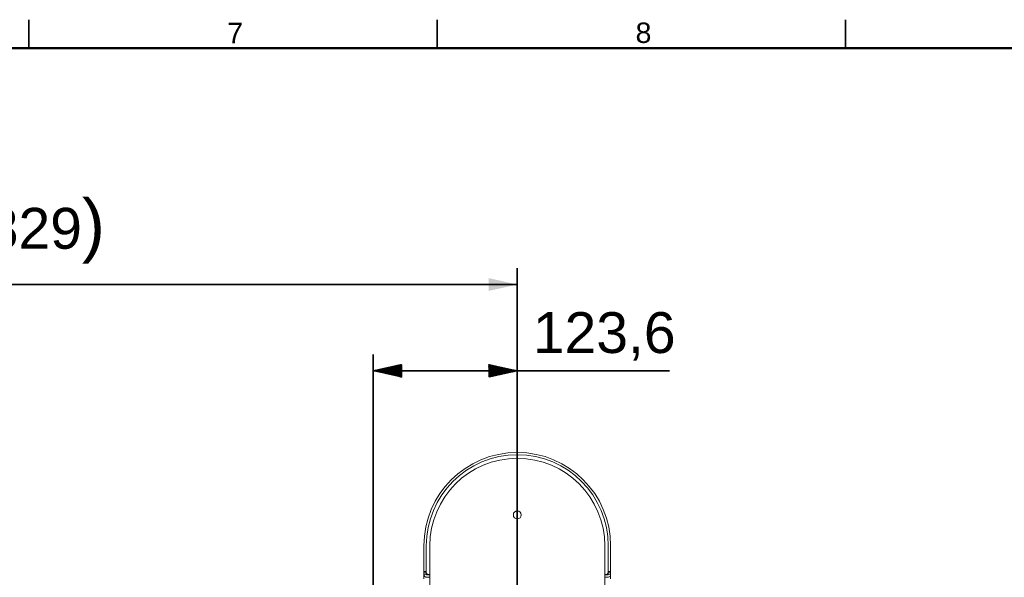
# Model space of a CAD drawing. Header units: millimetres. Extents: x 4 to 1188, y 1 to 840.
# Tile 136 of 197: x 293 to 414, y 771 to 840. Entities that reach past the tile are written whole.
import ezdxf

# ---------------------------------------------------------------- set-up
doc = ezdxf.new("R2010")
doc.units = ezdxf.units.MM
doc.layers.add('1', color=7, linetype='Continuous')
doc.layers.add('256', color=7, linetype='Continuous')
doc.styles.add('Arial Unicode MS', font='Arial Unicode MS')
doc.dimstyles.get("Standard").update_dxf_attribs({"dimtxt": 0.18, "dimasz": 0.18, "dimexe": 0.18, "dimexo": 0.0625, "dimgap": 0.09, "dimtad": 0, "dimtih": 1, "dimtoh": 1, "dimdec": 4, "dimzin": 0, "dimdsep": 46, "dimtxsty": 'Standard', "dimcen": 0.09, "dimadec": 0, "dimazin": 0, "dimtfac": 1, "dimtdec": 4, "dimtofl": 0, "dimtmove": 0, "dimatfit": 3, "dimfxl": 0, "dimtolj": 1, "dimtzin": 0, "dimarcsym": 0})

# ---------------------------------------------------------------- blocks, each defined once
blk = doc.blocks.new('_U10')
at = {"layer": '1', "color": 18, "lineweight": 35}
for p, q in [((235.91, 757.85), (235.91, 809.08)), ((354.31, 614.91), (354.31, 809.08)), ((235.91, 807.08), (354.31, 807.08))]:
    blk.add_line(p, q, dxfattribs=at)
at = {"layer": '1', "color": 18, "lineweight": 70}
for points in [[(235.91, 807.08), (239.41, 807.86), (239.41, 806.3)], [(354.31, 807.08), (350.81, 806.3), (350.81, 807.86)]]:
    blk.add_solid(points, dxfattribs=at)
at = {"layer": '1', "color": 18, "linetype": 'Continuous', "lineweight": 13, "insert": (286.53, 809.64), "char_height": 5, "attachment_point": 7, "line_spacing_factor": 1.047437, "style": 'Arial Unicode MS'}
blk.add_mtext('\\fArial Unicode MS|b0|i0;\\W1.0000;{\\H1.21x;(}829{\\H1.21x;)}', dxfattribs=at)

msp = doc.modelspace()

# ---------------------------------------------------------------- hatches: boundary and pattern name
at = {"layer": '1', "linetype": 'Continuous', "lineweight": 35}
h = msp.add_hatch(dxfattribs=at)
h.set_pattern_fill('ANSI31', color=18, scale=0.0062, angle=-3.6e-14, style=0)
h.paths.add_polyline_path([(336.6497, 796.5196), (340.1497, 797.2956), (340.1497, 795.7437)], flags=0)
h = msp.add_hatch(dxfattribs=at)
h.set_pattern_fill('ANSI31', color=18, scale=0.0062, angle=-2.1e-14, style=0)
h.paths.add_polyline_path([(354.3068, 796.5196), (350.8068, 795.7437), (350.8068, 797.2956)], flags=0)

# ---------------------------------------------------------------- linework, layer by layer
at = {"layer": '1', "color": 18, "linetype": 'Continuous', "lineweight": 35}
for p, q in [((336.6497, 681.1053), (336.6497, 798.5196)), ((354.3068, 671.6196), (354.3068, 798.5196)), ((336.6497, 796.5196), (372.9257, 796.5196))]:
    msp.add_line(p, q, dxfattribs=at)
at = {"layer": '1', "color": 154, "linetype": 'Continuous', "lineweight": 13}
for p, q in [((342.8782, 775.0911), (342.8782, 771.9196)), ((343.1639, 775.0911), (343.1639, 771.9196)), ((343.1639, 771.8768), (343.1639, 775.0911)), ((343.5925, 715.7339), (343.5925, 775.0911)), ((365.0211, 775.0911), (365.0211, 715.7339)), ((365.4496, 771.9196), (365.4496, 775.0911)), ((365.4496, 775.0911), (365.4496, 771.8768)), ((365.7354, 771.9196), (365.7354, 775.0911)), ((342.8782, 771.6339), (342.8782, 771.9196)), ((342.8782, 771.0264), (342.8782, 771.6339)), ((343.1639, 771.6339), (342.8782, 771.6339)), ((343.1639, 771.8768), (343.1639, 771.6339)), ((343.1639, 771.7339), (343.2022, 771.7339)), ((365.4114, 771.7339), (365.4496, 771.7339)), ((365.4496, 771.6339), (365.4496, 771.8768)), ((365.7354, 771.6339), (365.4496, 771.6339)), ((365.7354, 771.6339), (365.7354, 771.9196)), ((365.7354, 771.6339), (365.7354, 771.0264)), ((343.2782, 771.5196), (343.5925, 771.5196)), ((343.2782, 771.2339), (343.5925, 771.2339)), ((343.5925, 771.5911), (343.4496, 771.5911)), ((365.1639, 771.5911), (365.0211, 771.5911)), ((365.0211, 771.5196), (365.3354, 771.5196)), ((365.0211, 771.2339), (365.3354, 771.2339))]:
    msp.add_line(p, q, dxfattribs=at)
at = {"layer": '1', "color": 154, "linetype": 'Continuous', "lineweight": 35}
for p, q in [((342.8782, 771.9196), (343.1639, 771.9196)), ((343.2782, 771.6474), (343.2782, 771.5193)), ((365.3354, 771.6474), (365.3354, 771.5193)), ((365.4496, 771.9196), (365.7354, 771.9196))]:
    msp.add_line(p, q, dxfattribs=at)
at = {"layer": '1', "color": 154, "linetype": 'Continuous', "lineweight": 13}
msp.add_circle((354.3068, 778.8768), 0.4857, dxfattribs=at)
for centre, radius, start, end in [((354.3068, 775.0911), 11.4286, 0, 180), ((354.3068, 775.0911), 11.1429, 0, 180), ((354.3068, 775.0911), 11.1429, 360, 180), ((354.3068, 775.0911), 10.7143, 0, 180), ((343.2782, 771.6339), 0.4, 180, 270), ((343.4496, 771.8768), 0.2857, 180, 270), ((343.2782, 771.6339), 0.1143, 180, 270), ((365.1639, 771.8768), 0.2857, 270, 0), ((365.3354, 771.6339), 0.1143, 270, 0), ((365.3354, 771.6339), 0.4, 270, 0)]:
    msp.add_arc(centre, radius, start, end, dxfattribs=at)
at = {"layer": '256', "color": 18, "linetype": 'Continuous', "lineweight": 35}
for p, q in [((294.5, 839.5), (294.5, 836)), ((344.5, 839.5), (344.5, 836)), ((394.5, 839.5), (394.5, 836))]:
    msp.add_line(p, q, dxfattribs=at)
at = {"layer": '256', "color": 18, "linetype": 'Continuous', "lineweight": 50}
msp.add_line((23, 836), (1184, 836), dxfattribs=at)

# ---------------------------------------------------------------- texts
at = {"layer": '1', "color": 18, "linetype": 'Continuous', "lineweight": 13, "insert": (356.2111, 797.7644), "char_height": 5, "attachment_point": 7, "line_spacing_factor": 1.047437, "style": 'Arial Unicode MS'}
msp.add_mtext('\\fArial Unicode MS|b0|i0;\\W1.0000;123,6', dxfattribs=at)
at = {"layer": '256', "color": 18, "linetype": 'Continuous', "lineweight": 13, "char_height": 2.5, "attachment_point": 7, "line_spacing_factor": 1.047437, "style": 'Arial Unicode MS'}
for s, insert in [('\\fArial Unicode MS|b0|i0;\\W1.0000;8', (368.7863, 836.6173)), ('\\fArial Unicode MS|b0|i0;\\W1.0000;7', (318.7863, 836.6224))]:
    msp.add_mtext(s, dxfattribs=dict(at, insert=insert))

# ---------------------------------------------------------------- dimensions: what is measured, and where the dimension line sits
at = {"layer": '1', "color": 18, "linetype": 'Continuous', "lineweight": 13}
dim = msp.add_linear_dim(base=(354.3068, 807.0804), p1=(235.9068, 756.8482), p2=(354.3068, 613.9053), dimstyle='Standard', override={"dimtxt": 5, "dimasz": 3.5, "dimexe": 2, "dimexo": 1, "dimgap": 2.5, "dimtad": 1, "dimtih": 1, "dimtoh": 0, "dimdec": 0, "dimlfac": 7, "dimzin": 8, "dimdsep": 44, "dimlunit": 2, "dimpost": '(<>)', "dimtxsty": 'Arial Unicode MS', "dimsah": 1, "dimse1": 0, "dimse2": 0, "dimsd1": 0, "dimsd2": 0, "dimclrd": 18, "dimclre": 18, "dimclrt": 18, "dimtm": -0.1, "dimtfac": 0.4, "dimtdec": 2, "dimtofl": 1, "dimtmove": 0, "dimtzin": 8, "dimlwd": 35, "dimlwe": 35}, dxfattribs=at)
dim.commit()
dim.dimension.update_dxf_attribs({"geometry": '_U10', "text_midpoint": (295.1068, 807.0804), "dimtype": 160})

doc.saveas('drawing.dxf')
